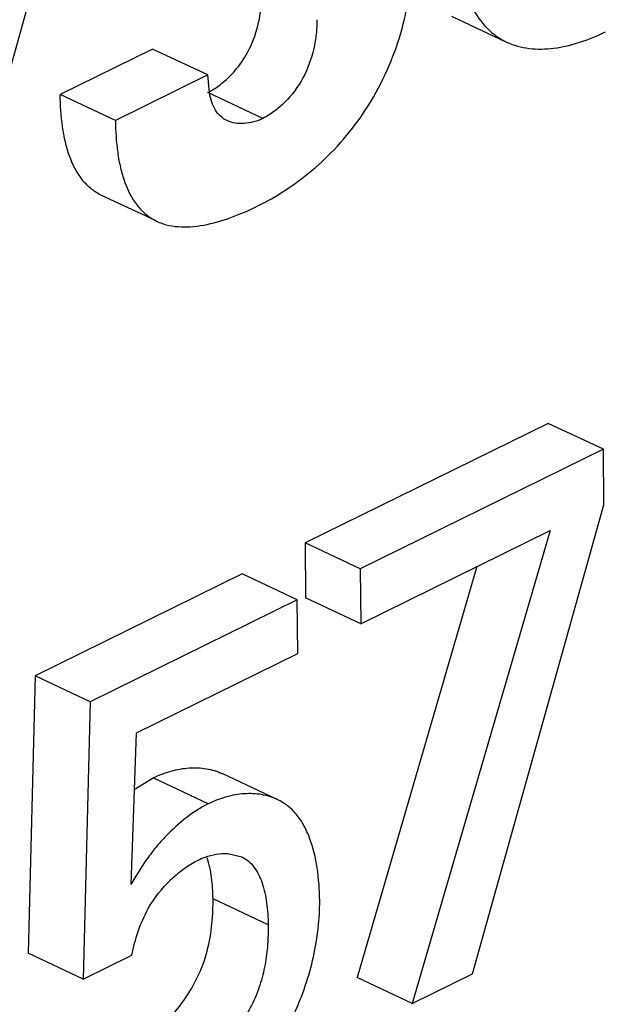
# Model space of a CAD drawing. Header units: inches. Extents: x 0 to 34, y 0 to 22.
# Tile 34 of 60: x 25.2234 to 25.2987, y 14.6144 to 14.7412. Entities that reach past the tile are written whole.
import ezdxf

# ---------------------------------------------------------------- set-up
doc = ezdxf.new("R2010")
doc.units = ezdxf.units.IN
doc.header["$LTSCALE"] = 1.87
doc.header["$MEASUREMENT"] = 0
doc.layers.get('0').update_dxf_attribs({"linetype": 'CONTINUOUS'})

msp = doc.modelspace()

# ---------------------------------------------------------------- linework, layer by layer
at = {"color": 7, "linetype": 'CONTINUOUS'}
for p, q in [((25.2117517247, 14.6979017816), (25.2300043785, 14.7629284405)), ((25.2789825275, 14.741684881), (25.2860828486, 14.7383478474)), ((25.2404762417, 14.7374566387), (25.2285863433, 14.7316045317)), ((25.2475765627, 14.7341196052), (25.2404762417, 14.7374566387)), ((25.2475765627, 14.7341196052), (25.2356866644, 14.7282674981)), ((25.2478100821, 14.7318356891), (25.2475765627, 14.7341196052)), ((25.2356866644, 14.7282674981), (25.2285863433, 14.7316045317)), ((25.2546983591, 14.7285237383), (25.247598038, 14.7318607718)), ((25.2408326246, 14.7153450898), (25.2337323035, 14.7186821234)), ((25.2914348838, 14.6892359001), (25.2601287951, 14.673827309)), ((25.2985352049, 14.6858988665), (25.2914348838, 14.6892359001)), ((25.2985352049, 14.6858988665), (25.2672291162, 14.6704902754)), ((25.2986011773, 14.6787406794), (25.2985352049, 14.6858988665)), ((25.281678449, 14.618321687), (25.2986011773, 14.6787406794)), ((25.2672943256, 14.6634148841), (25.2916765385, 14.6754156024)), ((25.2916765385, 14.6754156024), (25.2739330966, 14.6145094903)), ((25.2672291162, 14.6704902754), (25.2601287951, 14.673827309)), ((25.2601287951, 14.673827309), (25.2601940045, 14.6667519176)), ((25.2822528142, 14.6707773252), (25.2668327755, 14.6178465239)), ((25.2672291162, 14.6704902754), (25.2672943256, 14.6634148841)), ((25.2520020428, 14.6698273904), (25.2253568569, 14.6567128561)), ((25.2591023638, 14.6664903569), (25.2520020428, 14.6698273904)), ((25.2591023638, 14.6664903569), (25.2324571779, 14.6533758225)), ((25.2591660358, 14.6595817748), (25.2591023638, 14.6664903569)), ((25.2672943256, 14.6634148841), (25.2601940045, 14.6667519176)), ((25.2384129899, 14.6493673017), (25.2591660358, 14.6595817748)), ((25.2253568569, 14.6567128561), (25.2244484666, 14.6209704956)), ((25.2324571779, 14.6533758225), (25.2253568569, 14.6567128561)), ((25.2324571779, 14.6533758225), (25.2315487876, 14.617633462)), ((25.2377010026, 14.6298348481), (25.2384129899, 14.6493673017)), ((25.2565384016, 14.6407779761), (25.2494380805, 14.6441150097)), ((25.2381184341, 14.6420621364), (25.2405499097, 14.6435507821)), ((25.2476502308, 14.6402137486), (25.2405499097, 14.6435507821)), ((25.250153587, 14.6338150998), (25.2519578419, 14.633374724)), ((25.2482243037, 14.6260729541), (25.2482626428, 14.6279851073)), ((25.2553629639, 14.6246480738), (25.2482626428, 14.6279851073)), ((25.2315487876, 14.617633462), (25.2244484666, 14.6209704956)), ((25.2315487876, 14.617633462), (25.2377851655, 14.6207029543)), ((25.2739330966, 14.6145094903), (25.281678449, 14.618321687)), ((25.2739330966, 14.6145094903), (25.2668327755, 14.6178465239))]:
    msp.add_line(p, q, dxfattribs=at)
for points, knots in [([(25.279883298, 14.7502115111), (25.2798955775, 14.7488791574), (25.2801865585, 14.7463222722), (25.2814384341, 14.7428526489), (25.2831027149, 14.7404891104), (25.2847289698, 14.7390886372), (25.28562311, 14.7385639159), (25.286082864, 14.7383478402)], [0, 0, 0, 0, 0.2844158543, 0.5438675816, 0.7801645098, 0.8915628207, 1, 1, 1, 1]), ([(25.2540155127, 14.7172347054), (25.255217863, 14.7178264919), (25.2576359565, 14.7192103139), (25.2610980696, 14.7217793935), (25.2644082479, 14.7249375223), (25.2674294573, 14.7286910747), (25.2699800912, 14.7329923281), (25.2719648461, 14.7376319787), (25.273273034, 14.7423387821), (25.2736236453, 14.7455103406), (25.2736096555, 14.747028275)], [0, 0, 0, 0, 0.1076159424, 0.2231125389, 0.3454114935, 0.4740288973, 0.6088088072, 0.7457086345, 0.8780976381, 1, 1, 1, 1]), ([(25.2527102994, 14.7370185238), (25.2532986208, 14.7380979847), (25.2541469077, 14.7403715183), (25.2544939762, 14.7427625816), (25.2545340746, 14.7439306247)], [0, 0, 0, 0, 0.5126436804, 1, 1, 1, 1]), ([(25.2616426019, 14.7412335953), (25.2616481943, 14.7406268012), (25.2615803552, 14.7393718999), (25.2611502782, 14.7368154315), (25.2600341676, 14.7336704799), (25.2580504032, 14.7310218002), (25.2561838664, 14.7293916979), (25.2551943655, 14.7287678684), (25.2546983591, 14.7285237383)], [0, 0, 0, 0, 0.1198740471, 0.2475230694, 0.5115431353, 0.7704380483, 0.8907911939, 1, 1, 1, 1]), ([(25.286082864, 14.7383478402), (25.2869889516, 14.7379219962), (25.2890211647, 14.7373809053), (25.2922478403, 14.7374629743), (25.2955764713, 14.7382532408), (25.2977498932, 14.7391542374), (25.2988312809, 14.7396864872)], [0, 0, 0, 0, 0.2273273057, 0.4678714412, 0.7263276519, 1, 1, 1, 1]), ([(25.2504453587, 14.7339794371), (25.2506626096, 14.7341991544), (25.2515209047, 14.7351296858), (25.252252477, 14.7361785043), (25.2527102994, 14.7370185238)], [0, 0, 0, 0, 0.2441307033, 1, 1, 1, 1]), ([(25.247598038, 14.7318607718), (25.2481043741, 14.7321099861), (25.2491135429, 14.7327491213), (25.2500075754, 14.7335366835), (25.2504453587, 14.7339794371)], [0, 0, 0, 0, 0.4754421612, 1, 1, 1, 1]), ([(25.2337323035, 14.7186821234), (25.233284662, 14.7189181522), (25.2324255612, 14.7195061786), (25.2309195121, 14.7210896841), (25.2298758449, 14.7231858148), (25.2292084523, 14.7255205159), (25.2287261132, 14.7281594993), (25.2285991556, 14.7302143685), (25.2285863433, 14.7316045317)], [0, 0, 0, 0, 0.1043466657, 0.2126488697, 0.4477332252, 0.5770707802, 0.7133418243, 1, 1, 1, 1]), ([(25.2500721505, 14.7282304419), (25.2497684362, 14.7283731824), (25.2491859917, 14.7287515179), (25.2485102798, 14.7295914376), (25.2480649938, 14.7306522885), (25.2478832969, 14.7314272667), (25.2478100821, 14.7318356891)], [0, 0, 0, 0, 0.2273080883, 0.462317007, 0.7189456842, 1, 1, 1, 1]), ([(25.2356866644, 14.7282674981), (25.2356994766, 14.7268773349), (25.2358264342, 14.7248224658), (25.2363087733, 14.7221834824), (25.236976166, 14.7198487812), (25.2380198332, 14.7177526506), (25.2395258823, 14.716169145), (25.2403849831, 14.7155811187), (25.2408326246, 14.7153450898)], [0, 0, 0, 0, 0.2866581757, 0.4229292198, 0.5522667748, 0.7873511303, 0.8956533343, 1, 1, 1, 1]), ([(25.2546983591, 14.7285237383), (25.254312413, 14.7283337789), (25.2535243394, 14.7280296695), (25.2523099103, 14.7278131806), (25.2511382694, 14.7278561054), (25.2504047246, 14.7280741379), (25.2500721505, 14.7282304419)], [0, 0, 0, 0, 0.2700341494, 0.5267104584, 0.7693186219, 1, 1, 1, 1]), ([(25.2408326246, 14.7153450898), (25.2412810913, 14.7151214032), (25.2422433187, 14.7147691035), (25.2437860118, 14.7145273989), (25.2454098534, 14.7145335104), (25.2477013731, 14.7148363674), (25.2506239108, 14.7156892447), (25.2528847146, 14.7166781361), (25.2540155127, 14.7172347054)], [0, 0, 0, 0, 0.10935552, 0.2216448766, 0.3390884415, 0.4624675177, 0.7249845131, 1, 1, 1, 1]), ([(25.2405499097, 14.6435507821), (25.2412970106, 14.6439184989), (25.2428140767, 14.6445081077), (25.2451487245, 14.6449269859), (25.2473953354, 14.6448388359), (25.2487991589, 14.6444152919), (25.2494380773, 14.6441150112)], [0, 0, 0, 0, 0.2719485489, 0.5280472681, 0.7694394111, 1, 1, 1, 1]), ([(25.2565384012, 14.6407779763), (25.2558994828, 14.6410782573), (25.254495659, 14.641501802), (25.2522490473, 14.6415899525), (25.2499143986, 14.6411710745), (25.248397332, 14.6405814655), (25.2476502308, 14.6402137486)], [0, 0, 0, 0, 0.2305605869, 0.4719527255, 0.7280514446, 1, 1, 1, 1]), ([(25.2476502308, 14.6402137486), (25.2466709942, 14.6397317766), (25.2447305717, 14.6384762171), (25.2425586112, 14.6365031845), (25.2409113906, 14.634655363), (25.239737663, 14.6331374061), (25.2386691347, 14.6315210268), (25.2380220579, 14.6303987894), (25.2377010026, 14.6298348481)], [0, 0, 0, 0, 0.2245619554, 0.4720445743, 0.6016672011, 0.733538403, 0.8664821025, 1, 1, 1, 1]), ([(25.262001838, 14.6277481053), (25.2619888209, 14.6291605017), (25.2617972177, 14.631885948), (25.2610331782, 14.6351497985), (25.2600195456, 14.6374183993), (25.2590823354, 14.6388478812), (25.2579237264, 14.6400004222), (25.2570114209, 14.6405556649), (25.2565384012, 14.6407779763)], [0, 0, 0, 0, 0.2855451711, 0.5507344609, 0.6723388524, 0.7862887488, 0.8943386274, 1, 1, 1, 1]), ([(25.2462682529, 14.6329397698), (25.2465863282, 14.6330963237), (25.2478132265, 14.6336199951), (25.2491744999, 14.6338734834), (25.250153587, 14.6338150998)], [0, 0, 0, 0, 0.2654865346, 1, 1, 1, 1]), ([(25.2399262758, 14.6267250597), (25.2407073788, 14.6280977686), (25.2421666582, 14.6299542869), (25.2444548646, 14.6318916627), (25.2456634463, 14.6326420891), (25.2462682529, 14.6329397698)], [0, 0, 0, 0, 0.5275954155, 0.7748173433, 1, 1, 1, 1]), ([(25.2482626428, 14.6279851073), (25.2482541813, 14.6289032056), (25.2481448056, 14.6306845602), (25.2477854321, 14.6324415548), (25.2475146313, 14.6332610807)], [0, 0, 0, 0, 0.5154467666, 1, 1, 1, 1]), ([(25.2519578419, 14.633374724), (25.2522645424, 14.6332305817), (25.2528553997, 14.6328602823), (25.2535840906, 14.6320755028), (25.2541659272, 14.631107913), (25.2547870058, 14.6295739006), (25.255241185, 14.6273938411), (25.2553543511, 14.6255825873), (25.2553629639, 14.6246480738)], [0, 0, 0, 0, 0.1035417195, 0.2103033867, 0.3242019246, 0.4466842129, 0.7144588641, 1, 1, 1, 1]), ([(25.2493326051, 14.6015620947), (25.2502720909, 14.6022737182), (25.2521097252, 14.6038502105), (25.2546234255, 14.6065637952), (25.2568782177, 14.6096558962), (25.2587530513, 14.6130827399), (25.2602070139, 14.6167295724), (25.2612487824, 14.6204603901), (25.2618721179, 14.6241415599), (25.2620126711, 14.6265726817), (25.262001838, 14.6277481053)], [0, 0, 0, 0, 0.1174194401, 0.2405755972, 0.3677674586, 0.4976912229, 0.6286700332, 0.7580746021, 0.8828896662, 1, 1, 1, 1]), ([(25.2377851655, 14.6207029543), (25.2380090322, 14.6217403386), (25.2385529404, 14.6238100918), (25.2393945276, 14.6257905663), (25.2399262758, 14.6267250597)], [0, 0, 0, 0, 0.4967409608, 1, 1, 1, 1]), ([(25.2426991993, 14.6126863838), (25.2435599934, 14.6136012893), (25.2451173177, 14.6156174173), (25.2468840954, 14.6189613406), (25.2478963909, 14.6225157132), (25.2481643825, 14.6249050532), (25.2482243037, 14.6260729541)], [0, 0, 0, 0, 0.254894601, 0.5138571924, 0.7627089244, 1, 1, 1, 1]), ([(25.2553629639, 14.6246480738), (25.2553706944, 14.6238092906), (25.2553246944, 14.6220897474), (25.2550068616, 14.6194754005), (25.2544647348, 14.6172756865), (25.2538254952, 14.6155325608), (25.2530298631, 14.6137999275), (25.2518089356, 14.6117505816), (25.2500809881, 14.6095606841), (25.2481951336, 14.6077541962), (25.246802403, 14.6068177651), (25.2460995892, 14.6064718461)], [0, 0, 0, 0, 0.1175254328, 0.2406999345, 0.3683378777, 0.4338813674, 0.5005879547, 0.635231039, 0.7670067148, 0.8902488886, 1, 1, 1, 1])]:
    msp.add_open_spline(points, degree=3, knots=knots, dxfattribs=at)

doc.saveas('drawing.dxf')
